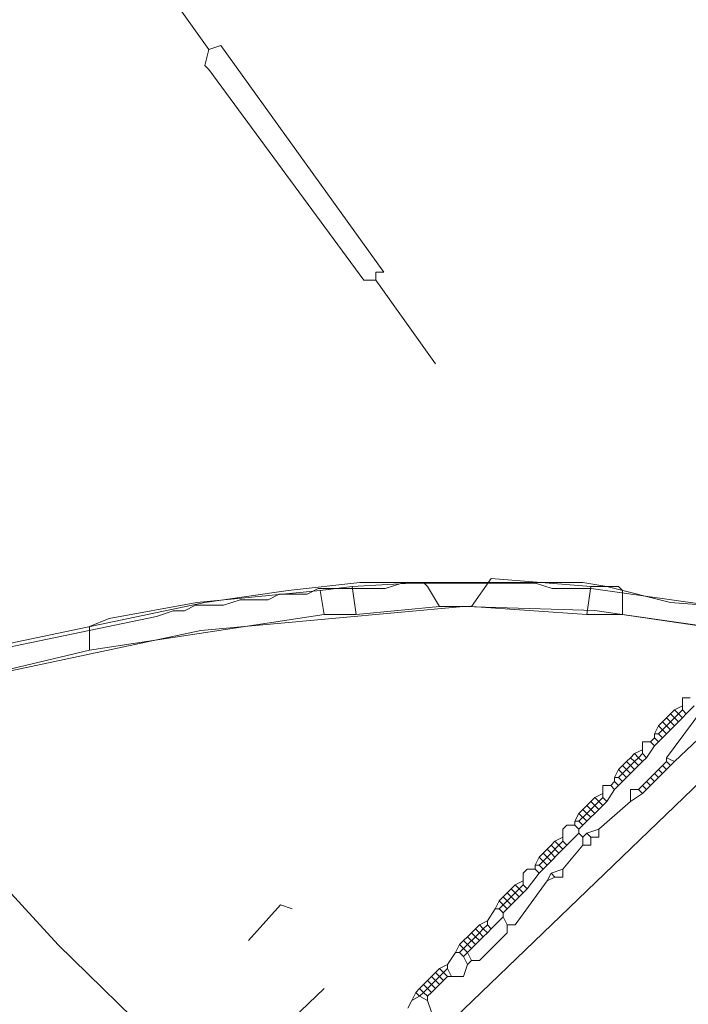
# Model space of a CAD drawing. Header units: metres. Extents: x 92810 to 93633, y 464687 to 465459.
# Tile 11 of 256: x 93079 to 93091, y 464776 to 464794. Entities that reach past the tile are written whole.
import ezdxf
from ezdxf.lldxf.tags import DXFTag

# ---------------------------------------------------------------- set-up
doc = ezdxf.new("R2010")
doc.units = ezdxf.units.M
for name, color, linetype, lineweight, transparency in [('B-OI-KL-DATA_LIANDER-G', 90, 'SI_B_DATA_LIANDER', 18, 0.4), ('B-OI-KL-DATA_ZIGGO BV-G', 90, 'SI_B_DATA_ZIGGO', 18, 0.4), ('B-OI-KL-ET_LS_LIANDER-G', 190, 'SI_B_ET_LS_LIANDER', 18, 0.4), ('B-OI-KL-ET_MS_LIANDER-G', 130, 'SI_B_ET_MS_LIANDER', 18, 0.4), ('B-WE-KL-DATA-G', 90, 'KL-DATA-N', 18, 0.4)]:
    doc.layers.add(name, color=color, linetype=linetype, lineweight=lineweight, transparency=transparency)
doc.styles.get("Standard").update_dxf_attribs({"font": 'isocp.shx'})
tags = doc.linetypes.add('KL-DATA-N', pattern='A,4,-1,[101,NLCS.SHX,S=0.5,R=0,X=0,Y=0],-1,4,-1,["D",Standard,S=1,R=0,X=-0.25,Y=-0.5],-1.5', length=12.5).pattern_tags.tags
tags[18] = DXFTag(74, 10)
doc.linetypes.add('SI_B_DATA_LIANDER', pattern='A,5,-2,["LI-DATA",Standard,S=1.5,R=0,X=-0.51,Y=-0.75],-11', length=18)
doc.linetypes.add('SI_B_DATA_ZIGGO', pattern='A,5,-2,["ZIGGO",Standard,S=1.5,R=0,X=-0.51,Y=-0.75],-9', length=16)
doc.linetypes.add('SI_B_ET_LS_LIANDER', pattern='A,5,-2,["LI-LS",Standard,S=1.5,R=0,X=-0.51,Y=-0.75],-10', length=17)
doc.linetypes.add('SI_B_ET_MS_LIANDER', pattern='A,5,-2,["LI-MS",Standard,S=1.5,R=0,X=-0.51,Y=-0.75],-10', length=17)

msp = doc.modelspace()

# ---------------------------------------------------------------- linework, layer by layer
at = {"layer": 'B-OI-KL-DATA_LIANDER-G', "flags": 128}
for points in [[(93060.893, 464772.393), (93066.607, 464777.607), (93067.464, 464778.25), (93069.25, 464779.393), (93069.821, 464779.679), (93073.036, 464781.107), (93075.25, 464781.75), (93076.321, 464781.964), (93082.464, 464783.25), (93083.964, 464783.464), (93085.25, 464783.607), (93089.25, 464783.607), (93089.679, 464783.536), (93090.821, 464783.25), (93092.679, 464783.107), (93094.036, 464782.893), (93094.821, 464782.679), (93095.964, 464782.536), (93097.107, 464782.464), (93097.821, 464782.321), (93099.179, 464781.893), (93099.607, 464781.821), (93101.036, 464781.607), (93102.107, 464781.321), (93108.179, 464779.679), (93113.536, 464777.321), (93114.679, 464776.75), (93117.393, 464775.179), (93119.893, 464773.536), (93121.107, 464772.679), (93121.821, 464772.036), (93126.821, 464767.607), (93126.821, 464767.464)], [(93126.821, 464767.464), (93126.679, 464767.179), (93121.607, 464771.536), (93120.821, 464772.393), (93116.893, 464774.964), (93113.464, 464776.893), (93107.893, 464779.321), (93097.25, 464781.964), (93089.464, 464783.107), (93087.107, 464783.179), (93082.393, 464782.75), (93074.321, 464781.036), (93072.321, 464780.393), (93070.036, 464779.321), (93067.464, 464777.679), (93066.036, 464776.536), (93061.821, 464772.536), (93061.179, 464772.107), (93060.964, 464772.107), (93060.893, 464772.179)]]:
    msp.add_lwpolyline(points, dxfattribs=at)
at = {"layer": 'B-OI-KL-DATA_ZIGGO BV-G', "flags": 128}
msp.add_lwpolyline([(93078.526, 464778.529), (93079.836, 464777.104), (93081.706, 464775.27), (93082.717, 464774.364), (93084.325, 464772.953), (93085.524, 464771.9), (93087.755, 464769.94), (93090.832, 464767.234), (93093.277, 464765.077)], dxfattribs=at)
at = {"layer": 'B-OI-KL-ET_LS_LIANDER-G'}
for p, q in [((93074.75, 464804.107), (93082.536, 464793.179)), ((93082.536, 464793.179), (93082.464, 464792.893)), ((93082.75, 464793.25), (93082.536, 464793.179)), ((93085.679, 464789.179), (93082.75, 464793.25)), ((93082.464, 464792.893), (93082.536, 464792.821)), ((93082.536, 464792.821), (93085.321, 464789.036)), ((93085.536, 464789.036), (93085.536, 464789.179)), ((93085.536, 464789.179), (93085.679, 464789.179)), ((93085.321, 464789.036), (93085.536, 464789.036)), ((93085.536, 464789.036), (93086.607, 464787.536)), ((93097.821, 464786.964), (93090.893, 464780.393)), ((93098.179, 464786.607), (93086.607, 464775.464)), ((93091.179, 464781.536), (93091.036, 464781.536)), ((93091.036, 464781.536), (93091.036, 464781.321)), ((93091.393, 464781.321), (93090.75, 464780.464)), ((93090.893, 464781.321), (93090.821, 464781.25)), ((93091.036, 464781.393), (93090.893, 464781.321)), ((93090.893, 464781.321), (93090.964, 464781.25)), ((93091.036, 464781.321), (93090.964, 464781.25)), ((93091.036, 464781.321), (93091.107, 464781.25)), ((93091.25, 464781.393), (93091.107, 464781.25)), ((93090.821, 464781.25), (93090.679, 464781.107)), ((93090.75, 464781.179), (93090.821, 464781.107)), ((93090.821, 464781.25), (93090.893, 464781.179)), ((93090.893, 464781.179), (93090.821, 464781.107)), ((93090.964, 464781.25), (93090.893, 464781.179)), ((93090.893, 464781.179), (93090.964, 464781.107)), ((93090.964, 464781.25), (93091.036, 464781.179)), ((93091.036, 464781.179), (93090.964, 464781.107)), ((93091.107, 464781.25), (93091.036, 464781.179)), ((93090.607, 464781.036), (93090.536, 464780.893)), ((93090.679, 464781.107), (93090.607, 464781.036)), ((93090.607, 464781.036), (93090.679, 464780.964)), ((93090.679, 464780.964), (93090.607, 464780.893)), ((93090.679, 464781.107), (93090.75, 464781.036)), ((93090.75, 464781.036), (93090.679, 464780.964)), ((93090.679, 464780.964), (93090.75, 464780.893)), ((93090.821, 464780.964), (93090.679, 464780.821)), ((93090.821, 464781.107), (93090.75, 464781.036)), ((93090.75, 464781.036), (93090.821, 464780.964)), ((93090.821, 464781.107), (93090.893, 464781.036)), ((93090.893, 464781.036), (93090.821, 464780.964)), ((93090.964, 464781.107), (93090.893, 464781.036)), ((93090.536, 464780.821), (93090.464, 464780.75)), ((93090.536, 464780.893), (93090.607, 464780.893)), ((93090.536, 464780.893), (93090.536, 464780.821)), ((93090.536, 464780.821), (93090.607, 464780.75)), ((93090.607, 464780.893), (93090.679, 464780.821)), ((93090.679, 464780.821), (93090.607, 464780.75)), ((93090.321, 464780.607), (93090.179, 464780.536)), ((93090.464, 464780.75), (93090.321, 464780.75)), ((93090.321, 464780.75), (93090.321, 464780.536)), ((93090.536, 464780.679), (93090.393, 464780.464)), ((93090.464, 464780.75), (93090.536, 464780.679)), ((93090.607, 464780.75), (93090.536, 464780.679)), ((93090.107, 464780.464), (93090.036, 464780.393)), ((93090.179, 464780.536), (93090.107, 464780.464)), ((93090.107, 464780.464), (93090.179, 464780.393)), ((93090.179, 464780.536), (93090.25, 464780.464)), ((93090.25, 464780.464), (93090.179, 464780.393)), ((93090.321, 464780.536), (93090.25, 464780.464)), ((93090.25, 464780.464), (93090.321, 464780.393)), ((93090.321, 464780.536), (93090.393, 464780.464)), ((93090.393, 464780.464), (93090.321, 464780.393)), ((93090.75, 464780.464), (93090.893, 464780.393)), ((93090.75, 464780.464), (93090.75, 464780.393)), ((93089.893, 464780.25), (93089.821, 464780.107)), ((93089.964, 464780.321), (93089.893, 464780.25)), ((93089.893, 464780.25), (93089.964, 464780.179)), ((93090.036, 464780.393), (93089.964, 464780.321)), ((93089.964, 464780.321), (93090.036, 464780.25)), ((93090.036, 464780.25), (93089.964, 464780.179)), ((93090.036, 464780.393), (93090.107, 464780.321)), ((93090.107, 464780.321), (93090.036, 464780.25)), ((93090.036, 464780.25), (93090.107, 464780.179)), ((93090.179, 464780.393), (93090.107, 464780.321)), ((93090.107, 464780.321), (93090.179, 464780.25)), ((93090.179, 464780.25), (93090.107, 464780.179)), ((93090.179, 464780.393), (93090.25, 464780.321)), ((93090.321, 464780.393), (93090.179, 464780.25)), ((93090.607, 464780.25), (93090.536, 464780.179)), ((93090.679, 464780.321), (93090.607, 464780.25)), ((93090.607, 464780.25), (93090.679, 464780.179)), ((93090.75, 464780.393), (93090.679, 464780.321)), ((93090.679, 464780.321), (93090.75, 464780.25)), ((93090.821, 464780.321), (93090.679, 464780.179)), ((93090.75, 464780.393), (93090.821, 464780.321)), ((93090.893, 464780.393), (93090.821, 464780.321)), ((93089.821, 464780.107), (93089.893, 464780.107)), ((93089.821, 464780.107), (93089.821, 464780.036)), ((93089.964, 464780.179), (93089.893, 464780.107)), ((93089.893, 464780.107), (93089.964, 464780.036)), ((93089.964, 464780.179), (93090.036, 464780.107)), ((93090.036, 464780.107), (93089.964, 464780.036)), ((93090.107, 464780.179), (93090.036, 464780.107)), ((93090.464, 464780.107), (93090.393, 464780.036)), ((93090.536, 464780.179), (93090.464, 464780.107)), ((93090.464, 464780.107), (93090.536, 464780.036)), ((93090.536, 464780.179), (93090.607, 464780.107)), ((93090.607, 464780.107), (93090.536, 464780.036)), ((93090.679, 464780.179), (93090.607, 464780.107)), ((93089.75, 464779.964), (93089.607, 464779.964)), ((93089.607, 464779.964), (93089.607, 464779.75)), ((93089.821, 464780.036), (93089.75, 464779.964)), ((93089.75, 464779.964), (93089.821, 464779.893)), ((93089.821, 464780.036), (93089.893, 464779.964)), ((93089.893, 464779.964), (93089.821, 464779.893)), ((93089.964, 464780.036), (93089.893, 464779.964)), ((93090.321, 464779.964), (93090.25, 464779.893)), ((93090.393, 464780.036), (93090.321, 464779.964)), ((93090.321, 464779.964), (93090.393, 464779.893)), ((93090.393, 464780.036), (93090.464, 464779.964)), ((93090.464, 464779.964), (93090.393, 464779.893)), ((93090.536, 464780.036), (93090.464, 464779.964)), ((93089.464, 464779.75), (93089.393, 464779.679)), ((93089.607, 464779.821), (93089.464, 464779.75)), ((93089.464, 464779.75), (93089.536, 464779.679)), ((93089.607, 464779.75), (93089.536, 464779.679)), ((93089.607, 464779.75), (93089.679, 464779.679)), ((93089.821, 464779.893), (93089.679, 464779.679)), ((93090.25, 464779.893), (93090.107, 464779.893)), ((93090.107, 464779.893), (93090.107, 464779.679)), ((93090.321, 464779.821), (93090.107, 464779.679)), ((93090.25, 464779.893), (93090.321, 464779.821)), ((93090.393, 464779.893), (93090.321, 464779.821)), ((93089.321, 464779.607), (93089.25, 464779.536)), ((93089.393, 464779.679), (93089.321, 464779.607)), ((93089.321, 464779.607), (93089.393, 464779.536)), ((93089.393, 464779.679), (93089.464, 464779.607)), ((93089.464, 464779.607), (93089.393, 464779.536)), ((93089.536, 464779.679), (93089.464, 464779.607)), ((93089.464, 464779.607), (93089.536, 464779.536)), ((93089.536, 464779.679), (93089.607, 464779.607)), ((93090.107, 464779.679), (93089.536, 464779.179)), ((93089.607, 464779.607), (93089.536, 464779.536)), ((93089.679, 464779.679), (93089.607, 464779.607)), ((93089.179, 464779.464), (93089.107, 464779.321)), ((93089.25, 464779.536), (93089.179, 464779.464)), ((93089.179, 464779.464), (93089.321, 464779.321)), ((93089.321, 464779.464), (93089.179, 464779.321)), ((93089.25, 464779.536), (93089.321, 464779.464)), ((93089.393, 464779.536), (93089.321, 464779.464)), ((93089.321, 464779.464), (93089.393, 464779.393)), ((93089.393, 464779.393), (93089.321, 464779.321)), ((93089.393, 464779.536), (93089.464, 464779.464)), ((93089.464, 464779.464), (93089.393, 464779.393)), ((93089.536, 464779.536), (93089.464, 464779.464)), ((93088.964, 464779.25), (93088.893, 464779.179)), ((93089.107, 464779.25), (93088.964, 464779.25)), ((93089.107, 464779.321), (93089.179, 464779.321)), ((93089.107, 464779.321), (93089.107, 464779.25)), ((93089.107, 464779.25), (93089.179, 464779.179)), ((93089.179, 464779.321), (93089.25, 464779.25)), ((93089.321, 464779.321), (93089.179, 464779.179)), ((93088.893, 464779.036), (93088.75, 464778.964)), ((93088.893, 464779.179), (93088.893, 464778.964)), ((93089.179, 464779.107), (93088.964, 464778.893)), ((93089.179, 464779.179), (93089.179, 464779.107)), ((93089.179, 464779.107), (93089.25, 464779.036)), ((93089.321, 464779.107), (93089.25, 464779.036)), ((93089.25, 464779.036), (93089.25, 464778.893)), ((93089.536, 464779.179), (93089.321, 464779.107)), ((93089.321, 464779.107), (93089.393, 464779.036)), ((93089.536, 464779.036), (93089.393, 464779.036)), ((93089.393, 464779.036), (93089.393, 464778.893)), ((93089.536, 464779.179), (93089.536, 464779.036)), ((93088.679, 464778.893), (93088.607, 464778.821)), ((93088.75, 464778.964), (93088.679, 464778.893)), ((93088.679, 464778.893), (93088.821, 464778.75)), ((93088.821, 464778.893), (93088.679, 464778.75)), ((93088.75, 464778.964), (93088.821, 464778.893)), ((93088.893, 464778.964), (93088.821, 464778.893)), ((93088.821, 464778.893), (93088.893, 464778.821)), ((93088.893, 464778.964), (93088.964, 464778.893)), ((93088.964, 464778.893), (93088.893, 464778.821)), ((93089.25, 464778.893), (93088.893, 464778.464)), ((93089.393, 464778.893), (93089.25, 464778.893)), ((93088.464, 464778.679), (93088.393, 464778.536)), ((93088.536, 464778.75), (93088.464, 464778.679)), ((93088.464, 464778.679), (93088.536, 464778.607)), ((93088.607, 464778.821), (93088.536, 464778.75)), ((93088.536, 464778.75), (93088.607, 464778.679)), ((93088.607, 464778.679), (93088.536, 464778.607)), ((93088.607, 464778.821), (93088.679, 464778.75)), ((93088.679, 464778.75), (93088.607, 464778.679)), ((93088.607, 464778.679), (93088.679, 464778.607)), ((93088.679, 464778.75), (93088.75, 464778.679)), ((93088.821, 464778.75), (93088.679, 464778.607)), ((93088.893, 464778.821), (93088.821, 464778.75)), ((93088.393, 464778.536), (93088.464, 464778.536)), ((93088.393, 464778.536), (93088.393, 464778.464)), ((93088.536, 464778.607), (93088.464, 464778.536)), ((93088.464, 464778.536), (93088.536, 464778.464)), ((93088.536, 464778.607), (93088.607, 464778.536)), ((93088.607, 464778.536), (93088.536, 464778.464)), ((93088.679, 464778.607), (93088.607, 464778.536)), ((93088.25, 464778.464), (93088.179, 464778.393)), ((93088.179, 464778.393), (93088.179, 464778.179)), ((93088.393, 464778.464), (93088.25, 464778.464)), ((93088.464, 464778.393), (93088.25, 464778.107)), ((93088.393, 464778.464), (93088.464, 464778.393)), ((93088.536, 464778.464), (93088.464, 464778.393)), ((93088.679, 464778.393), (93088.607, 464778.25)), ((93088.75, 464778.321), (93088.607, 464778.25)), ((93088.893, 464778.464), (93088.679, 464778.393)), ((93088.679, 464778.393), (93088.75, 464778.321)), ((93088.893, 464778.321), (93088.75, 464778.321)), ((93088.893, 464778.464), (93088.893, 464778.321)), ((93088.036, 464778.179), (93087.964, 464778.107)), ((93088.179, 464778.25), (93088.036, 464778.179)), ((93088.607, 464778.25), (93088.036, 464777.464)), ((93088.036, 464778.179), (93088.107, 464778.107)), ((93088.179, 464778.179), (93088.107, 464778.107)), ((93088.179, 464778.179), (93088.25, 464778.107)), ((93087.821, 464777.964), (93087.75, 464777.893)), ((93087.893, 464778.036), (93087.821, 464777.964)), ((93087.821, 464777.964), (93087.893, 464777.893)), ((93087.964, 464778.107), (93087.893, 464778.036)), ((93087.893, 464778.036), (93087.964, 464777.964)), ((93087.964, 464777.964), (93087.893, 464777.893)), ((93087.964, 464778.107), (93088.036, 464778.036)), ((93088.036, 464778.036), (93087.964, 464777.964)), ((93087.964, 464777.964), (93088.036, 464777.893)), ((93088.107, 464778.107), (93088.036, 464778.036)), ((93088.036, 464778.036), (93088.107, 464777.964)), ((93088.107, 464777.964), (93088.036, 464777.893)), ((93088.107, 464778.107), (93088.179, 464778.036)), ((93088.179, 464778.036), (93088.107, 464777.964)), ((93088.25, 464778.107), (93088.179, 464778.036)), ((93083.25, 464777.179), (93083.821, 464777.821)), ((93083.821, 464777.821), (93084.036, 464777.75)), ((93087.75, 464777.893), (93087.679, 464777.75)), ((93087.75, 464777.893), (93087.821, 464777.821)), ((93087.821, 464777.821), (93087.75, 464777.75)), ((93087.893, 464777.893), (93087.821, 464777.821)), ((93087.821, 464777.821), (93087.893, 464777.75)), ((93087.893, 464777.893), (93087.964, 464777.821)), ((93087.964, 464777.821), (93087.893, 464777.75)), ((93088.036, 464777.893), (93087.964, 464777.821)), ((93087.679, 464777.75), (93087.536, 464777.536)), ((93087.821, 464777.607), (93087.607, 464777.393)), ((93087.679, 464777.75), (93087.75, 464777.75)), ((93087.75, 464777.75), (93087.821, 464777.679)), ((93087.893, 464777.75), (93087.821, 464777.679)), ((93087.821, 464777.679), (93087.821, 464777.607)), ((93087.821, 464777.607), (93087.893, 464777.464)), ((93087.393, 464777.464), (93087.321, 464777.393)), ((93087.536, 464777.536), (93087.393, 464777.464)), ((93087.393, 464777.464), (93087.464, 464777.393)), ((93087.536, 464777.464), (93087.464, 464777.393)), ((93087.536, 464777.536), (93087.536, 464777.464)), ((93087.536, 464777.464), (93087.607, 464777.393)), ((93088.036, 464777.464), (93087.893, 464777.464)), ((93087.893, 464777.464), (93087.893, 464777.321)), ((93087.179, 464777.25), (93087.107, 464777.179)), ((93087.321, 464777.393), (93087.179, 464777.25)), ((93087.179, 464777.25), (93087.321, 464777.107)), ((93087.321, 464777.25), (93087.179, 464777.107)), ((93087.25, 464777.321), (93087.321, 464777.25)), ((93087.321, 464777.393), (93087.393, 464777.321)), ((93087.393, 464777.321), (93087.321, 464777.25)), ((93087.321, 464777.25), (93087.393, 464777.179)), ((93087.464, 464777.393), (93087.393, 464777.321)), ((93087.893, 464777.321), (93087.393, 464776.821)), ((93087.393, 464777.321), (93087.464, 464777.25)), ((93087.464, 464777.25), (93087.393, 464777.179)), ((93087.464, 464777.393), (93087.536, 464777.321)), ((93087.536, 464777.321), (93087.464, 464777.25)), ((93087.607, 464777.393), (93087.536, 464777.321)), ((93087.036, 464777.107), (93086.964, 464776.964)), ((93087.107, 464777.179), (93087.036, 464777.107)), ((93087.036, 464777.107), (93087.107, 464777.036)), ((93087.107, 464777.179), (93087.179, 464777.107)), ((93087.179, 464777.107), (93087.107, 464777.036)), ((93087.179, 464777.107), (93087.25, 464777.036)), ((93087.321, 464777.107), (93087.25, 464777.036)), ((93087.393, 464777.179), (93087.321, 464777.107)), ((93086.964, 464776.964), (93086.821, 464776.75)), ((93086.964, 464776.964), (93087.036, 464776.964)), ((93087.107, 464777.036), (93087.036, 464776.964)), ((93087.036, 464776.964), (93087.107, 464776.893)), ((93087.107, 464777.036), (93087.179, 464776.964)), ((93087.179, 464776.964), (93087.107, 464776.893)), ((93087.107, 464776.893), (93087.179, 464776.75)), ((93087.25, 464777.036), (93087.179, 464776.964)), ((93087.179, 464776.964), (93087.25, 464776.821)), ((93086.821, 464776.75), (93086.679, 464776.679)), ((93086.821, 464776.75), (93086.821, 464776.679)), ((93087.179, 464776.75), (93087.107, 464776.536)), ((93087.25, 464776.821), (93087.179, 464776.75)), ((93087.393, 464776.821), (93087.25, 464776.821)), ((93086.607, 464776.607), (93086.536, 464776.536)), ((93086.679, 464776.679), (93086.607, 464776.607)), ((93086.607, 464776.607), (93086.679, 464776.536)), ((93086.679, 464776.679), (93086.821, 464776.536)), ((93086.821, 464776.679), (93086.679, 464776.536)), ((93086.821, 464776.679), (93086.893, 464776.536)), ((93086.393, 464776.393), (93086.321, 464776.321)), ((93086.464, 464776.464), (93086.393, 464776.393)), ((93086.393, 464776.393), (93086.464, 464776.321)), ((93086.536, 464776.536), (93086.464, 464776.464)), ((93086.464, 464776.464), (93086.536, 464776.393)), ((93086.536, 464776.393), (93086.464, 464776.321)), ((93086.536, 464776.536), (93086.607, 464776.464)), ((93086.607, 464776.464), (93086.536, 464776.393)), ((93086.536, 464776.393), (93086.607, 464776.321)), ((93086.679, 464776.536), (93086.607, 464776.464)), ((93086.607, 464776.464), (93086.679, 464776.393)), ((93086.679, 464776.393), (93086.607, 464776.321)), ((93086.679, 464776.536), (93086.75, 464776.464)), ((93086.75, 464776.464), (93086.679, 464776.393)), ((93086.821, 464776.536), (93086.75, 464776.464)), ((93086.821, 464776.536), (93087.107, 464776.536)), ((93081.464, 464773.321), (93084.607, 464776.321)), ((93086.25, 464776.25), (93086.179, 464776.107)), ((93086.321, 464776.321), (93086.25, 464776.25)), ((93086.25, 464776.25), (93086.321, 464776.179)), ((93086.321, 464776.321), (93086.393, 464776.25)), ((93086.393, 464776.25), (93086.321, 464776.179)), ((93086.464, 464776.321), (93086.393, 464776.25)), ((93086.393, 464776.25), (93086.464, 464776.179)), ((93086.464, 464776.321), (93086.536, 464776.25)), ((93086.536, 464776.25), (93086.464, 464776.179)), ((93086.607, 464776.321), (93086.536, 464776.25)), ((93086.179, 464776.107), (93086.107, 464775.964)), ((93086.321, 464776.179), (93086.179, 464776.107)), ((93086.321, 464776.179), (93086.464, 464776.107)), ((93086.464, 464776.179), (93086.464, 464776.107)), ((93086.464, 464776.107), (93086.536, 464775.893))]:
    msp.add_line(p, q, dxfattribs=at)
at = {"layer": 'B-OI-KL-ET_MS_LIANDER-G', "flags": 128}
for points in [[(93089.393, 464783.536), (93087.607, 464783.679), (93087.25, 464783.179)], [(93084.536, 464783.464), (93082.321, 464783.25), (93080.75, 464782.964), (93080.393, 464782.821), (93080.393, 464782.393)], [(93085.107, 464783.536), (93084.536, 464783.464)], [(93084.536, 464783.464), (93084.607, 464783.036)], [(93085.107, 464783.536), (93086.393, 464783.607), (93086.464, 464783.536), (93086.679, 464783.179)], [(93085.107, 464783.536), (93085.179, 464783.036)], [(93089.393, 464783.536), (93089.321, 464783.036)], [(93089.393, 464783.536), (93089.893, 464783.536), (93089.964, 464783.464), (93089.964, 464783.036)], [(93086.679, 464783.179), (93085.179, 464783.036)], [(93086.679, 464783.179), (93087.25, 464783.179)], [(93087.25, 464783.179), (93089.321, 464783.036)], [(93084.607, 464783.036), (93080.393, 464782.393)], [(93084.607, 464783.036), (93085.179, 464783.036)], [(93089.321, 464783.036), (93089.964, 464783.036)], [(93089.964, 464783.036), (93097.464, 464781.964), (93098.607, 464781.607), (93100.321, 464781.25), (93102.464, 464780.821), (93103.75, 464780.464), (93107.607, 464779.464), (93107.964, 464779.321), (93112.464, 464777.393), (93114.107, 464776.607), (93114.393, 464776.464)], [(93080.393, 464782.393), (93077.679, 464781.75)]]:
    msp.add_lwpolyline(points, dxfattribs=at)
at = {"layer": 'B-WE-KL-DATA-G'}
msp.add_line((93087.4, 464783.6), (93088.4, 464783.6), dxfattribs=at)
for points in [[(93074.4, 464781.5), (93081.6, 464783), (93081.9, 464783.1), (93082.1, 464783.1), (93082.3, 464783.2), (93082.8, 464783.2), (93083.1, 464783.3), (93083.6, 464783.3), (93083.8, 464783.4), (93084, 464783.4), (93084.3, 464783.4), (93084.5, 464783.5), (93085.5, 464783.5), (93085.7, 464783.5), (93086, 464783.6), (93086.5, 464783.6), (93087, 464783.6), (93087.2, 464783.6), (93087.4, 464783.6)], [(93088.4, 464783.6), (93088.7, 464783.5), (93089.4, 464783.5), (93097.2, 464782.4)]]:
    msp.add_lwpolyline(points, dxfattribs=at)

doc.saveas('drawing.dxf')
